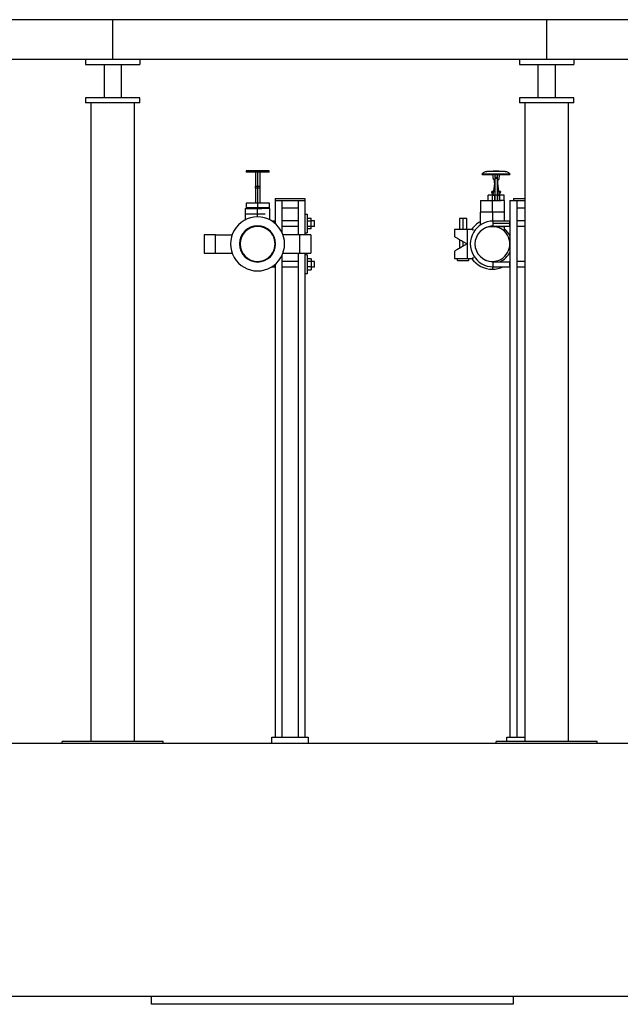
# Model space of a CAD drawing. Header units: millimetres. Extents: x 0 to 841, y 0 to 594.
# Tile 148 of 155: x 530 to 551, y 535 to 569. Entities that reach past the tile are written whole.
import ezdxf

# ---------------------------------------------------------------- set-up
doc = ezdxf.new("R2010")
doc.units = ezdxf.units.MM
doc.layers.add('TRAIT-FORT', color=4, linetype='Continuous', lineweight=25)

msp = doc.modelspace()

# ---------------------------------------------------------------- linework, layer by layer
at = {"layer": 'TRAIT-FORT', "color": 4, "linetype": 'Continuous', "lineweight": 25}
for p, q in [((533.28544, 569.05801), (518.28544, 569.05801)), ((533.28544, 567.68301), (533.28544, 569.05801)), ((548.28544, 569.05801), (533.28544, 569.05801)), ((548.28544, 567.68301), (548.28544, 569.05801)), ((563.28544, 569.05801), (548.28544, 569.05801)), ((533.28544, 567.68301), (518.28544, 567.68301)), ((532.34794, 567.68301), (532.34794, 567.50801)), ((548.28544, 567.68301), (533.28544, 567.68301)), ((534.22294, 567.68301), (534.22294, 567.50801)), ((547.34794, 567.68301), (547.34794, 567.50801)), ((563.28544, 567.68301), (548.28544, 567.68301)), ((549.22294, 567.68301), (549.22294, 567.50801)), ((532.34794, 567.50801), (534.22294, 567.50801)), ((532.98544, 567.50801), (532.98544, 566.35801)), ((533.58544, 566.35801), (533.58544, 567.50801)), ((547.34794, 567.50801), (549.22294, 567.50801)), ((547.98544, 567.50801), (547.98544, 566.35801)), ((548.58544, 566.35801), (548.58544, 567.50801)), ((532.34794, 566.35801), (532.34794, 566.18301)), ((534.22294, 566.35801), (532.34794, 566.35801)), ((534.22294, 566.18301), (534.22294, 566.35801)), ((547.34794, 566.35801), (547.34794, 566.18301)), ((549.22294, 566.35801), (547.34794, 566.35801)), ((549.22294, 566.18301), (549.22294, 566.35801)), ((534.22294, 566.18301), (532.34794, 566.18301)), ((532.53544, 566.18301), (532.53544, 544.10801)), ((534.03545, 544.10801), (534.03545, 566.18301)), ((549.22294, 566.18301), (547.34794, 566.18301)), ((547.53545, 566.18301), (547.53545, 544.10801)), ((549.03544, 544.10801), (549.03544, 566.18301)), ((537.89864, 563.82961), (537.89864, 563.7896)), ((538.29869, 563.82961), (537.89864, 563.82961)), ((538.29869, 563.7896), (537.89864, 563.7896)), ((538.21868, 563.7896), (538.21868, 562.71803)), ((538.29869, 563.7896), (538.29869, 563.82961)), ((538.69875, 563.82961), (538.29869, 563.82961)), ((538.69875, 563.7896), (538.29869, 563.7896)), ((538.29869, 562.71803), (538.29869, 563.7896)), ((538.37871, 562.71803), (538.37871, 563.7896)), ((538.69875, 563.7896), (538.69875, 563.82961)), ((546.05919, 563.70756), (546.05919, 563.72749)), ((546.05919, 563.72749), (547.01169, 563.72749)), ((546.05919, 563.70756), (547.01169, 563.70756)), ((546.2441, 563.8167), (546.21794, 563.8167)), ((546.44467, 563.53119), (546.42301, 563.70756)), ((546.43702, 563.82662), (546.43702, 563.81587)), ((546.63387, 563.82662), (546.43702, 563.82662)), ((546.49576, 563.695), (546.49576, 563.60418)), ((546.57513, 563.60418), (546.49576, 563.60418)), ((546.49576, 563.60418), (546.49576, 563.57305)), ((546.49576, 563.57305), (546.49576, 562.99652)), ((546.57513, 563.57305), (546.49576, 563.57305)), ((546.57513, 563.695), (546.57513, 563.60418)), ((546.57513, 563.60418), (546.57513, 563.57305)), ((546.57513, 563.57305), (546.57513, 562.99652)), ((546.64787, 563.70756), (546.62622, 563.53119)), ((546.63387, 563.81541), (546.63387, 563.82662)), ((546.85294, 563.8167), (546.83504, 563.8167)), ((547.01169, 563.72749), (547.01169, 563.70756)), ((538.21868, 563.23703), (538.21868, 563.29155)), ((538.37871, 563.29155), (538.21868, 563.29155)), ((538.37871, 563.23703), (538.21868, 563.23703)), ((538.37871, 563.23703), (538.37871, 563.29155)), ((546.49576, 563.49071), (546.4346, 563.05555)), ((546.44467, 563.53119), (546.49576, 563.53119)), ((546.49576, 563.434), (546.48593, 563.434)), ((546.48593, 563.42078), (546.48593, 563.434)), ((546.48637, 563.434), (546.49576, 563.434)), ((546.57513, 563.53119), (546.62622, 563.53119)), ((546.57513, 563.49071), (546.63629, 563.05555)), ((546.57513, 563.434), (546.58451, 563.434)), ((546.58496, 563.434), (546.57513, 563.434)), ((546.58496, 563.434), (546.58496, 563.42078)), ((538.89578, 562.88301), (538.89578, 562.80801)), ((538.89578, 562.88301), (539.92827, 562.88301)), ((539.92827, 562.88301), (539.92827, 562.80801)), ((546.25763, 562.80801), (546.25763, 562.99652)), ((546.41157, 562.99652), (546.25763, 562.99652)), ((546.44317, 563.1165), (546.38543, 563.1165)), ((546.38543, 563.09574), (546.38543, 563.1165)), ((546.41117, 563.02574), (546.38543, 563.09574)), ((546.38543, 563.09574), (546.44025, 563.09574)), ((546.39327, 562.99652), (546.49576, 562.99652)), ((546.41117, 563.02574), (546.42353, 563.02574)), ((546.41117, 562.99652), (546.41117, 563.02574)), ((546.41157, 562.80801), (546.41157, 562.99652)), ((546.47764, 562.99652), (546.41157, 562.99652)), ((546.47764, 562.99652), (546.47764, 562.80801)), ((546.48701, 562.99652), (546.47764, 562.99652)), ((546.57513, 562.99652), (546.49576, 562.99652)), ((546.49576, 562.99652), (546.49576, 562.80801)), ((546.67762, 562.99652), (546.57513, 562.99652)), ((546.57513, 562.99652), (546.57513, 562.80801)), ((546.59324, 562.99652), (546.58388, 562.99652)), ((546.59324, 562.80801), (546.59324, 562.99652)), ((546.59324, 562.99652), (546.65932, 562.99652)), ((546.68545, 563.1165), (546.62772, 563.1165)), ((546.63064, 563.09574), (546.68545, 563.09574)), ((546.64737, 563.02574), (546.65972, 563.02574)), ((546.65932, 562.99652), (546.65932, 562.80801)), ((546.81326, 562.99652), (546.65932, 562.99652)), ((546.68545, 563.09574), (546.65972, 563.02574)), ((546.65972, 563.02574), (546.65972, 562.99652)), ((546.68545, 563.1165), (546.68545, 563.09574)), ((546.81326, 562.80801), (546.81326, 562.99652)), ((547.13869, 562.88301), (547.13869, 562.80801)), ((547.13869, 562.88301), (547.53545, 562.88301)), ((537.8945, 562.71803), (537.8945, 562.55801)), ((538.29869, 562.71803), (537.8945, 562.71803)), ((538.29869, 562.55801), (537.8945, 562.55801)), ((537.96532, 562.55801), (537.96532, 562.52734)), ((538.29869, 562.55801), (538.29869, 562.71803)), ((538.70289, 562.71803), (538.29869, 562.71803)), ((538.70289, 562.55801), (538.29869, 562.55801)), ((538.29869, 562.55801), (538.29869, 562.52734)), ((538.63207, 562.52734), (538.63207, 562.55801)), ((538.70289, 562.55801), (538.70289, 562.71803)), ((538.89578, 562.80801), (538.89578, 562.02034)), ((538.89578, 562.80801), (539.13328, 562.80801)), ((538.89578, 562.80801), (539.92827, 562.80801)), ((539.13328, 562.80801), (539.13328, 561.71355)), ((539.13328, 562.55801), (539.69077, 562.55801)), ((539.69077, 562.80801), (539.69077, 561.62551)), ((539.69077, 562.80801), (539.92827, 562.80801)), ((539.92827, 562.80801), (539.92827, 561.62551)), ((545.99293, 562.80801), (545.99293, 562.41126)), ((545.99293, 562.80801), (546.41044, 562.80801)), ((546.41044, 562.41126), (546.41044, 562.80801)), ((546.41044, 562.80801), (546.70741, 562.80801)), ((546.59324, 562.80801), (546.65932, 562.80801)), ((546.81326, 562.80801), (546.65932, 562.80801)), ((546.81719, 562.80801), (546.82796, 562.80801)), ((546.82796, 562.41126), (546.82796, 562.80801)), ((547.0137, 562.80801), (547.0137, 544.25801)), ((547.0137, 562.80801), (547.2512, 562.80801)), ((547.2512, 562.80801), (547.53545, 562.80801)), ((547.2512, 562.80801), (547.2512, 544.25801)), ((547.2512, 562.55801), (547.53545, 562.55801)), ((537.86388, 562.33246), (537.86388, 562.13722)), ((538.28533, 562.33246), (537.86388, 562.33246)), ((537.86762, 562.52734), (537.86762, 562.33246)), ((537.86762, 562.52734), (538.28513, 562.52734)), ((538.28513, 562.52734), (538.4453, 562.52734)), ((538.28513, 562.33246), (538.28513, 562.52734)), ((538.56087, 562.33246), (538.28533, 562.33246)), ((538.28533, 562.24143), (538.28533, 562.33246)), ((538.71119, 562.52734), (538.4453, 562.52734)), ((538.71119, 562.1423), (538.71119, 562.52734)), ((539.92827, 562.33676), (540.00327, 562.33676)), ((540.00327, 562.33676), (540.00327, 561.68676)), ((540.00327, 562.19939), (540.14077, 562.19939)), ((540.14077, 562.10558), (540.14077, 562.19939)), ((545.98919, 562.41126), (545.98919, 561.9609)), ((546.41065, 562.41126), (545.98919, 562.41126)), ((546.83169, 562.41126), (546.41065, 562.41126)), ((546.41065, 562.41126), (546.41065, 562.09884)), ((546.83169, 562.09926), (546.83169, 562.41126)), ((538.88952, 562.09926), (538.78775, 562.09926)), ((538.89578, 562.11176), (538.88952, 562.11176)), ((538.88952, 562.02558), (538.88952, 562.11176)), ((539.69077, 562.11176), (539.13328, 562.11176)), ((539.69077, 561.91176), (539.13328, 561.91176)), ((540.00327, 562.10558), (540.14077, 562.10558)), ((540.00327, 561.91794), (540.14077, 561.91794)), ((540.26452, 562.11176), (540.14077, 562.11176)), ((540.14077, 561.91794), (540.14077, 562.10558)), ((540.14077, 561.82412), (540.14077, 561.91794)), ((540.26452, 561.91176), (540.14077, 561.91176)), ((540.26452, 561.91176), (540.26452, 562.11176)), ((545.27294, 562.18301), (545.27294, 561.80801)), ((545.39794, 562.18301), (545.27294, 562.18301)), ((545.52294, 562.18301), (545.39794, 562.18301)), ((545.39794, 561.80801), (545.39794, 562.18301)), ((545.52294, 561.80801), (545.52294, 562.18301)), ((546.31028, 561.91126), (546.41065, 561.91126)), ((546.41065, 561.92373), (546.41065, 561.91126)), ((546.41065, 561.91126), (546.83169, 561.91126)), ((547.00744, 562.09926), (546.43619, 562.09926)), ((546.43619, 562.01176), (546.43619, 562.09926)), ((546.43619, 561.92426), (546.43619, 562.01176)), ((547.00744, 562.01176), (546.43619, 562.01176)), ((546.43619, 561.92426), (547.00744, 561.92426)), ((546.83169, 561.91126), (546.83169, 561.92426)), ((546.83169, 561.73981), (546.83169, 561.91126)), ((547.0137, 562.11176), (547.00744, 562.11176)), ((547.00744, 561.91176), (547.00744, 562.11176)), ((547.0137, 561.91176), (547.00744, 561.91176)), ((547.53545, 562.11176), (547.2512, 562.11176)), ((547.53545, 561.91176), (547.2512, 561.91176)), ((536.44785, 561.62551), (536.44785, 560.99051)), ((536.83732, 561.62551), (536.44785, 561.62551)), ((536.83732, 560.99051), (536.83732, 561.62551)), ((536.83732, 561.62551), (537.41473, 561.62551)), ((539.74773, 561.62551), (539.17031, 561.62551)), ((539.74773, 561.62551), (539.74773, 560.99051)), ((540.1372, 561.62551), (539.74773, 561.62551)), ((539.92827, 561.68676), (540.00327, 561.68676)), ((540.14077, 561.82412), (540.00327, 561.82412)), ((540.1372, 561.62551), (540.1372, 560.99051)), ((545.098, 561.80801), (545.098, 561.56045)), ((545.54795, 561.80801), (545.098, 561.80801)), ((545.54795, 560.80801), (545.54795, 561.80801)), ((545.74419, 561.80801), (545.54795, 561.80801)), ((545.74419, 561.76702), (545.74419, 561.80801)), ((545.27294, 561.45956), (545.27294, 561.15645)), ((545.39794, 561.22862), (545.39794, 561.38739)), ((545.52294, 561.30079), (545.52294, 561.31522)), ((545.53546, 561.30303), (545.53546, 561.31318)), ((536.44785, 560.99051), (536.83732, 560.99051)), ((536.83732, 560.99051), (537.41473, 560.99051)), ((539.13328, 560.90246), (539.13328, 544.25801)), ((539.17031, 560.99051), (539.74773, 560.99051)), ((539.69077, 560.99051), (539.69077, 544.25801)), ((539.74773, 560.99051), (540.1372, 560.99051)), ((539.92827, 560.99051), (539.92827, 544.25801)), ((540.00327, 560.92926), (539.92827, 560.92926)), ((540.00327, 560.92926), (540.00327, 560.27926)), ((545.098, 561.05565), (545.098, 560.80801)), ((545.74419, 560.80801), (545.74419, 560.84899)), ((538.78775, 560.51676), (538.88952, 560.51676)), ((538.88952, 560.50426), (538.88952, 560.59043)), ((538.89578, 560.50426), (538.88952, 560.50426)), ((538.89578, 560.59567), (538.89578, 544.25801)), ((539.69077, 560.70426), (539.13328, 560.70426)), ((539.69077, 560.50426), (539.13328, 560.50426)), ((540.14077, 560.79189), (540.00327, 560.79189)), ((540.14077, 560.69807), (540.00327, 560.69807)), ((540.14077, 560.51044), (540.00327, 560.51044)), ((540.14077, 560.79189), (540.14077, 560.69807)), ((540.26452, 560.70426), (540.14077, 560.70426)), ((540.14077, 560.69807), (540.14077, 560.51044)), ((540.14077, 560.51044), (540.14077, 560.41662)), ((540.26452, 560.50426), (540.14077, 560.50426)), ((540.26452, 560.50426), (540.26452, 560.70426)), ((545.19794, 560.73301), (545.19794, 560.80801)), ((545.19794, 560.73301), (545.59794, 560.73301)), ((545.54795, 560.80801), (545.74419, 560.80801)), ((545.59794, 560.73301), (545.59794, 560.80801)), ((546.41044, 560.51717), (546.41044, 560.43301)), ((546.43619, 560.51676), (546.43619, 560.69176)), ((546.43619, 560.69176), (547.00744, 560.69176)), ((546.43619, 560.51676), (547.00744, 560.51676)), ((547.00744, 560.50426), (547.00744, 560.70426)), ((547.0137, 560.70426), (547.00744, 560.70426)), ((547.0137, 560.50426), (547.00744, 560.50426)), ((547.53545, 560.70426), (547.2512, 560.70426)), ((547.53545, 560.50426), (547.2512, 560.50426)), ((540.00327, 560.27926), (539.92827, 560.27926)), ((540.00327, 560.41662), (540.14077, 560.41662)), ((538.78702, 544.25801), (540.03703, 544.25801)), ((538.78702, 544.05801), (538.78702, 544.25801)), ((540.03703, 544.25801), (540.03703, 544.05801)), ((546.90494, 544.10801), (546.90494, 544.25801)), ((546.90494, 544.25801), (547.53545, 544.25801)), ((428.28544, 544.05801), (653.28544, 544.05801)), ((531.53544, 544.05801), (531.53544, 544.10801)), ((535.03545, 544.10801), (531.53544, 544.10801)), ((535.03545, 544.05801), (535.03545, 544.10801)), ((550.03544, 544.10801), (546.53545, 544.10801)), ((546.53545, 544.05801), (546.53545, 544.10801)), ((550.03544, 544.05801), (550.03544, 544.10801)), ((428.28544, 535.30801), (653.28544, 535.30801)), ((534.623, 535.30801), (547.123, 535.30801)), ((534.623, 535.02701), (534.623, 535.30801)), ((547.123, 535.30801), (547.123, 535.02701)), ((547.123, 535.02701), (534.623, 535.02701))]:
    msp.add_line(p, q, dxfattribs=at)
at = {"layer": 'TRAIT-FORT', "color": 4, "linetype": 'Continuous', "lineweight": 25, "flags": 128}
msp.add_lwpolyline([(545.53545, 561.30801), (545.45338, 561.26063), (545.37453, 561.2151), (545.30136, 561.17285), (545.23585, 561.13504), (545.18054, 561.1031), (545.13703, 561.07798), (545.10859, 561.06156), (545.09801, 561.05545), (545.09835, 561.05565)], dxfattribs=at)
at = {"layer": 'TRAIT-FORT', "color": 4, "linetype": 'Continuous', "lineweight": 25}
for centre, radius, start, end in [((538.29252, 561.30801), 0.93345, 89.999977, 270.000023), ((538.29252, 561.30801), 0.93345, 269.999977, 90.000023), ((538.29252, 561.308), 0.625, 0.000205, 179.999795), ((538.29253, 561.30801), 0.60325, 90.000318, 269.999682), ((538.29253, 561.30801), 0.60325, 269.999752, 90.000248), ((546.43619, 561.30801), 0.79125, 89.999999, 270.000001), ((546.41042, 561.30804), 0.87496, 118.778231, 145.150791), ((546.41045, 561.30801), 0.60325, 90.000318, 269.999682), ((546.4362, 561.30797), 0.61628, 90.000805, 120.156761), ((546.41045, 561.30801), 0.60325, 269.999752, 90.000248), ((546.4105, 561.30804), 0.66619, 25.116345, 50.783864), ((538.29252, 561.30801), 0.625, 180.000273, 359.999727), ((546.41045, 561.308), 0.66624, 292.338171, 334.882947), ((546.41045, 561.30801), 0.87501, 214.850174, 269.9996), ((546.4362, 561.30803), 0.61628, 241.004145, 269.999402), ((546.41046, 561.30794), 0.87493, 269.999206, 295.273791)]:
    msp.add_arc(centre, radius, start, end, dxfattribs=at)
for points, knots in [([(546.05919, 563.72749), (546.06826, 563.74021), (546.08672, 563.76609), (546.12593, 563.79445), (546.17056, 563.81325), (546.20232, 563.81556), (546.21794, 563.8167)], [0, 0, 0, 0, 0.245551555, 0.499563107, 0.753833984, 1, 1, 1, 1]), ([(546.83504, 563.81666), (546.83437, 563.81666), (546.828, 563.81665), (546.81318, 563.8164), (546.7882, 563.81616), (546.74301, 563.81573), (546.69284, 563.81547), (546.63906, 563.81538), (546.59413, 563.81543), (546.54347, 563.81553), (546.48703, 563.8157), (546.42789, 563.8159), (546.3703, 563.81612), (546.31888, 563.81635), (546.27765, 563.81653), (546.25392, 563.81666), (546.24422, 563.81668), (546.2441, 563.81668)], [0, 0, 0, 0, 0.00342933, 0.03231814, 0.07526782, 0.13020967, 0.26175597, 0.32997918, 0.403195, 0.4898458, 0.58714786, 0.68975548, 0.7900636, 0.87952912, 0.95074861, 0.99937465, 1, 1, 1, 1]), ([(546.85294, 563.8167), (546.86857, 563.81556), (546.90033, 563.81325), (546.94496, 563.79445), (546.98417, 563.7661), (547.00262, 563.74021), (547.01169, 563.72749)], [0, 0, 0, 0, 0.2461953, 0.50043511, 0.75446988, 1, 1, 1, 1]), ([(546.49576, 563.52035), (546.49339, 563.51859), (546.48807, 563.51463), (546.4811, 563.50549), (546.47434, 563.49231), (546.47093, 563.47409), (546.47375, 563.45258), (546.48213, 563.44025), (546.48637, 563.434)], [0, 0, 0, 0, 0.090619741, 0.204225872, 0.351373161, 0.544833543, 0.769282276, 1, 1, 1, 1]), ([(546.58451, 563.434), (546.58821, 563.43925), (546.59534, 563.44936), (546.59921, 563.46645), (546.59881, 563.48095), (546.59563, 563.49399), (546.58891, 563.50698), (546.58176, 563.51698), (546.57568, 563.5202), (546.57513, 563.52049)], [0, 0, 0, 0, 0.19627897, 0.37832125, 0.52778602, 0.64114917, 0.78796666, 0.9810037, 1, 1, 1, 1]), ([(546.4346, 563.05555), (546.43331, 563.04944), (546.43074, 563.0372), (546.42155, 563.02071), (546.40919, 563.00643), (546.39858, 562.99982), (546.39327, 562.99652)], [0, 0, 0, 0, 0.2500089, 0.49999037, 0.7500409, 1, 1, 1, 1]), ([(546.67762, 562.99652), (546.67231, 562.99982), (546.6617, 563.00643), (546.64934, 563.02071), (546.64015, 563.0372), (546.63758, 563.04944), (546.63629, 563.05555)], [0, 0, 0, 0, 0.25001724, 0.50000711, 0.7500189, 1, 1, 1, 1]), ([(545.09819, 561.56045), (545.09812, 561.56049), (545.09458, 561.56257), (545.12307, 561.54605), (545.13648, 561.53837), (545.18608, 561.5097), (545.238, 561.47974), (545.30371, 561.4418), (545.37578, 561.40019), (545.45411, 561.35496), (545.50787, 561.32393), (545.53545, 561.30801)], [0, 0, 0, 0, 0.00043745, 0.02387595, 0.08848727, 0.18759653, 0.31472198, 0.46369199, 0.63141603, 0.81090686, 1, 1, 1, 1]), ([(545.09826, 560.80801), (545.09818, 560.80801), (545.09223, 560.80801), (545.13998, 560.80801), (545.16212, 560.80801), (545.23514, 560.80801), (545.30364, 560.80801), (545.38001, 560.80801), (545.4619, 560.80801), (545.51876, 560.80801), (545.54795, 560.80801)], [0, 0, 0, 0, 0.00058253, 0.03896362, 0.14358153, 0.30322248, 0.45233808, 0.62139226, 0.80567177, 1, 1, 1, 1])]:
    msp.add_open_spline(points, degree=3, knots=knots, dxfattribs=at)

doc.saveas('drawing.dxf')
